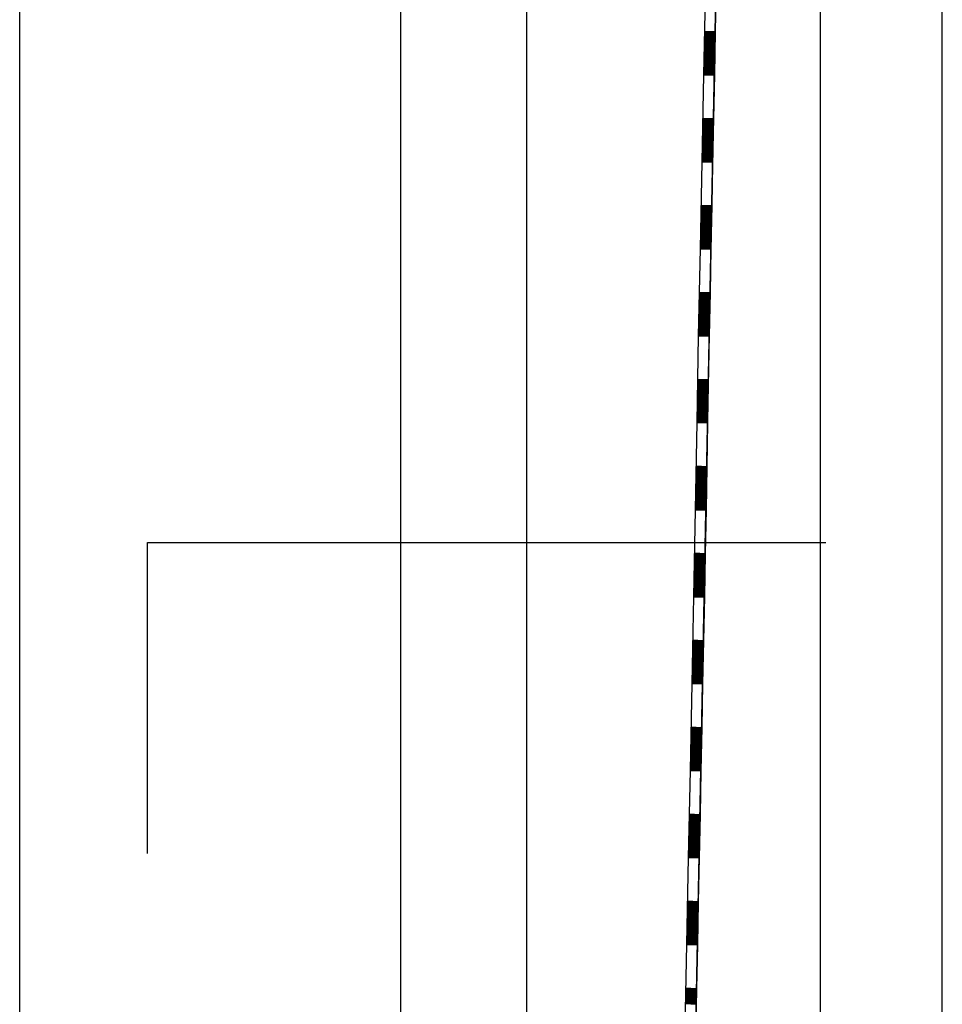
# Model space of a CAD drawing. Extents: x -0.6 to 1.54, y -0.37 to 1.17.
# Tile 17 of 79: x 0.0803 to 0.1016, y 0.5141 to 0.5367. Entities that reach past the tile are written whole.
import ezdxf

# ---------------------------------------------------------------- set-up
doc = ezdxf.new("R2010")
doc.units = 0
doc.linetypes.add('KCONTINUOUS', pattern=[0])
doc.layers.add('W01_---', color=7, linetype='CONTINUOUS')

msp = doc.modelspace()

# ---------------------------------------------------------------- linework, layer by layer
at = {"layer": 'W01_---', "color": 7, "linetype": 'KCONTINUOUS'}
for p, q in [((0.08035, 0.32403), (0.08035, 0.54683)), ((0.10156, 0.32403), (0.10156, 0.54683)), ((0.09436, 0.43543), (0.0965, 0.54443)), ((0.09876, 0.32643), (0.09876, 0.54443)), ((0.08911, 0.32733), (0.08911, 0.54353)), ((0.092, 0.54353), (0.092, 0.40761)), ((0.09436, 0.43543), (0.09646, 0.54247)), ((0.09622, 0.5364), (0.09634, 0.5364)), ((0.09618, 0.5344), (0.0963, 0.5344)), ((0.09614, 0.5324), (0.09626, 0.5324)), ((0.0961, 0.5304), (0.09622, 0.5304)), ((0.09606, 0.5284), (0.09618, 0.5284)), ((0.09602, 0.5264), (0.09615, 0.5264)), ((0.08329, 0.51752), (0.08329, 0.52467)), ((0.08329, 0.52467), (0.09888, 0.52467)), ((0.08329, 0.51752), (0.08329, 0.52467)), ((0.08329, 0.52467), (0.09888, 0.52467)), ((0.09598, 0.5244), (0.09611, 0.5244)), ((0.09594, 0.5224), (0.09607, 0.5224)), ((0.0959, 0.5204), (0.09603, 0.5204)), ((0.09586, 0.5184), (0.09599, 0.5184)), ((0.09582, 0.5164), (0.09595, 0.5164)), ((0.09578, 0.5144), (0.09591, 0.5144))]:
    msp.add_line(p, q, dxfattribs=at)
at = {"layer": 'W01_---', "color": 31, "linetype": 'KCONTINUOUS'}
for p, q in [((0.09611, 0.53742), (0.09607, 0.53542)), ((0.09636, 0.53742), (0.09634, 0.53642)), ((0.09609, 0.53642), (0.09634, 0.53642)), ((0.09609, 0.5364), (0.09634, 0.5364)), ((0.09609, 0.53638), (0.09634, 0.53638)), ((0.09609, 0.53636), (0.09634, 0.53636)), ((0.09609, 0.53634), (0.09634, 0.53634)), ((0.09609, 0.53632), (0.09634, 0.53632)), ((0.09609, 0.5363), (0.09634, 0.5363)), ((0.09609, 0.53628), (0.09634, 0.53628)), ((0.09609, 0.53626), (0.09634, 0.53626)), ((0.09609, 0.53624), (0.09634, 0.53624)), ((0.09634, 0.53642), (0.09632, 0.53542)), ((0.09608, 0.53608), (0.09634, 0.53608)), ((0.09608, 0.53606), (0.09634, 0.53606)), ((0.09608, 0.53604), (0.09633, 0.53604)), ((0.09608, 0.53602), (0.09633, 0.53602)), ((0.09608, 0.536), (0.09633, 0.536)), ((0.09609, 0.53622), (0.09634, 0.53622)), ((0.09609, 0.5362), (0.09634, 0.5362)), ((0.09609, 0.53618), (0.09634, 0.53618)), ((0.09609, 0.53616), (0.09634, 0.53616)), ((0.09609, 0.53614), (0.09634, 0.53614)), ((0.09609, 0.53612), (0.09634, 0.53612)), ((0.09609, 0.5361), (0.09634, 0.5361)), ((0.09608, 0.53598), (0.09633, 0.53598)), ((0.09608, 0.53596), (0.09633, 0.53596)), ((0.09608, 0.53594), (0.09633, 0.53594)), ((0.09608, 0.53592), (0.09633, 0.53592)), ((0.09608, 0.5359), (0.09633, 0.5359)), ((0.09608, 0.53588), (0.09633, 0.53588)), ((0.09608, 0.53586), (0.09633, 0.53586)), ((0.09608, 0.53584), (0.09633, 0.53584)), ((0.09608, 0.53582), (0.09633, 0.53582)), ((0.09608, 0.5358), (0.09633, 0.5358)), ((0.09608, 0.53578), (0.09633, 0.53578)), ((0.09608, 0.53576), (0.09633, 0.53576)), ((0.09608, 0.53574), (0.09633, 0.53574)), ((0.09608, 0.53572), (0.09633, 0.53572)), ((0.09608, 0.5357), (0.09633, 0.5357)), ((0.09608, 0.53568), (0.09633, 0.53568)), ((0.09608, 0.53566), (0.09633, 0.53566)), ((0.09608, 0.53564), (0.09633, 0.53564)), ((0.09608, 0.53562), (0.09633, 0.53562)), ((0.09608, 0.5356), (0.09633, 0.5356)), ((0.09608, 0.53558), (0.09632, 0.53558)), ((0.09608, 0.53556), (0.09632, 0.53556)), ((0.0961, 0.53564), (0.09633, 0.53564)), ((0.09612, 0.53564), (0.09633, 0.53564)), ((0.09614, 0.53564), (0.09633, 0.53564)), ((0.09616, 0.53564), (0.09633, 0.53564)), ((0.09618, 0.53564), (0.09633, 0.53564)), ((0.0962, 0.53564), (0.09633, 0.53564)), ((0.09622, 0.53564), (0.09633, 0.53564)), ((0.09624, 0.53564), (0.09633, 0.53564)), ((0.09626, 0.53564), (0.09633, 0.53564)), ((0.09628, 0.53564), (0.09633, 0.53564)), ((0.09607, 0.53542), (0.09603, 0.53342)), ((0.09607, 0.53552), (0.09632, 0.53552)), ((0.09607, 0.5355), (0.09632, 0.5355)), ((0.09607, 0.53548), (0.09632, 0.53548)), ((0.09607, 0.53546), (0.09632, 0.53546)), ((0.09607, 0.53544), (0.09632, 0.53544)), ((0.09607, 0.53542), (0.09632, 0.53542)), ((0.09608, 0.53554), (0.09632, 0.53554)), ((0.09632, 0.53542), (0.0963, 0.53442)), ((0.09605, 0.53442), (0.0963, 0.53442)), ((0.0963, 0.53442), (0.09628, 0.53342)), ((0.09605, 0.5344), (0.0963, 0.5344)), ((0.09605, 0.53438), (0.0963, 0.53438)), ((0.09605, 0.53436), (0.0963, 0.53436)), ((0.09605, 0.53434), (0.0963, 0.53434)), ((0.09605, 0.53432), (0.0963, 0.53432)), ((0.09605, 0.5343), (0.0963, 0.5343)), ((0.09605, 0.53428), (0.0963, 0.53428)), ((0.09605, 0.53426), (0.0963, 0.53426)), ((0.09605, 0.53424), (0.0963, 0.53424)), ((0.09605, 0.53422), (0.0963, 0.53422)), ((0.09605, 0.5342), (0.0963, 0.5342)), ((0.09604, 0.53404), (0.0963, 0.53404)), ((0.09604, 0.53402), (0.0963, 0.53402)), ((0.09604, 0.534), (0.09629, 0.534)), ((0.09604, 0.53398), (0.09629, 0.53398)), ((0.09604, 0.53396), (0.09629, 0.53396)), ((0.09605, 0.53418), (0.0963, 0.53418)), ((0.09605, 0.53416), (0.0963, 0.53416)), ((0.09605, 0.53414), (0.0963, 0.53414)), ((0.09605, 0.53412), (0.0963, 0.53412)), ((0.09605, 0.5341), (0.0963, 0.5341)), ((0.09605, 0.53408), (0.0963, 0.53408)), ((0.09605, 0.53406), (0.0963, 0.53406)), ((0.09604, 0.53394), (0.09629, 0.53394)), ((0.09604, 0.53392), (0.09629, 0.53392)), ((0.09604, 0.5339), (0.09629, 0.5339)), ((0.09604, 0.53388), (0.09629, 0.53388)), ((0.09604, 0.53386), (0.09629, 0.53386)), ((0.09604, 0.53384), (0.09629, 0.53384)), ((0.09604, 0.53382), (0.09629, 0.53382)), ((0.09604, 0.5338), (0.09629, 0.5338)), ((0.09604, 0.53378), (0.09629, 0.53378)), ((0.09604, 0.53376), (0.09629, 0.53376)), ((0.09604, 0.53374), (0.09629, 0.53374)), ((0.09604, 0.53372), (0.09629, 0.53372)), ((0.09604, 0.5337), (0.09629, 0.5337)), ((0.09604, 0.53368), (0.09629, 0.53368)), ((0.09604, 0.53366), (0.09629, 0.53366)), ((0.09604, 0.53364), (0.09629, 0.53364)), ((0.09604, 0.53362), (0.09629, 0.53362)), ((0.09604, 0.5336), (0.09629, 0.5336)), ((0.09604, 0.53358), (0.09629, 0.53358)), ((0.09604, 0.53356), (0.09629, 0.53356)), ((0.09604, 0.53354), (0.09628, 0.53354)), ((0.09604, 0.53352), (0.09628, 0.53352)), ((0.09606, 0.53364), (0.09629, 0.53364)), ((0.09608, 0.53364), (0.09629, 0.53364)), ((0.0961, 0.53364), (0.09629, 0.53364)), ((0.09612, 0.53364), (0.09629, 0.53364)), ((0.09614, 0.53364), (0.09629, 0.53364)), ((0.09616, 0.53364), (0.09629, 0.53364)), ((0.09618, 0.53364), (0.09629, 0.53364)), ((0.0962, 0.53364), (0.09629, 0.53364)), ((0.09622, 0.53364), (0.09629, 0.53364)), ((0.09624, 0.53364), (0.09629, 0.53364)), ((0.09603, 0.53342), (0.09599, 0.53142)), ((0.09603, 0.53348), (0.09628, 0.53348)), ((0.09603, 0.53346), (0.09628, 0.53346)), ((0.09603, 0.53344), (0.09628, 0.53344)), ((0.09603, 0.53342), (0.09628, 0.53342)), ((0.09604, 0.5335), (0.09628, 0.5335)), ((0.09628, 0.53342), (0.09626, 0.53242)), ((0.09601, 0.53242), (0.09626, 0.53242)), ((0.09601, 0.5324), (0.09626, 0.5324)), ((0.09601, 0.53238), (0.09626, 0.53238)), ((0.09626, 0.53242), (0.09624, 0.53142)), ((0.09601, 0.53236), (0.09626, 0.53236)), ((0.09601, 0.53234), (0.09626, 0.53234)), ((0.09601, 0.53232), (0.09626, 0.53232)), ((0.09601, 0.5323), (0.09626, 0.5323)), ((0.09601, 0.53228), (0.09626, 0.53228)), ((0.09601, 0.53226), (0.09626, 0.53226)), ((0.09601, 0.53224), (0.09626, 0.53224)), ((0.09601, 0.53222), (0.09626, 0.53222)), ((0.09601, 0.5322), (0.09626, 0.5322)), ((0.09601, 0.53218), (0.09626, 0.53218)), ((0.09601, 0.53216), (0.09626, 0.53216)), ((0.096, 0.53196), (0.09625, 0.53196)), ((0.096, 0.53194), (0.09625, 0.53194)), ((0.09601, 0.53214), (0.09626, 0.53214)), ((0.09601, 0.53212), (0.09626, 0.53212)), ((0.09601, 0.5321), (0.09626, 0.5321)), ((0.09601, 0.53208), (0.09626, 0.53208)), ((0.09601, 0.53206), (0.09626, 0.53206)), ((0.09601, 0.53204), (0.09626, 0.53204)), ((0.09601, 0.53202), (0.09625, 0.53202)), ((0.09601, 0.532), (0.09625, 0.532)), ((0.09601, 0.53198), (0.09625, 0.53198)), ((0.096, 0.53192), (0.09625, 0.53192)), ((0.096, 0.5319), (0.09625, 0.5319)), ((0.096, 0.53188), (0.09625, 0.53188)), ((0.096, 0.53186), (0.09625, 0.53186)), ((0.096, 0.53184), (0.09625, 0.53184)), ((0.096, 0.53182), (0.09625, 0.53182)), ((0.096, 0.5318), (0.09625, 0.5318)), ((0.096, 0.53178), (0.09625, 0.53178)), ((0.096, 0.53176), (0.09625, 0.53176)), ((0.096, 0.53174), (0.09625, 0.53174)), ((0.096, 0.53172), (0.09625, 0.53172)), ((0.096, 0.5317), (0.09625, 0.5317)), ((0.09599, 0.5315), (0.09625, 0.5315)), ((0.09599, 0.53148), (0.09625, 0.53148)), ((0.096, 0.53168), (0.09625, 0.53168)), ((0.096, 0.53166), (0.09625, 0.53166)), ((0.096, 0.53164), (0.09625, 0.53164)), ((0.096, 0.53162), (0.09625, 0.53162)), ((0.096, 0.5316), (0.09625, 0.5316)), ((0.096, 0.53158), (0.09625, 0.53158)), ((0.096, 0.53156), (0.09625, 0.53156)), ((0.096, 0.53154), (0.09625, 0.53154)), ((0.096, 0.53152), (0.09625, 0.53152)), ((0.09602, 0.53164), (0.09625, 0.53164)), ((0.09604, 0.53164), (0.09625, 0.53164)), ((0.09606, 0.53164), (0.09625, 0.53164)), ((0.09608, 0.53164), (0.09625, 0.53164)), ((0.0961, 0.53164), (0.09625, 0.53164)), ((0.09612, 0.53164), (0.09625, 0.53164)), ((0.09614, 0.53164), (0.09625, 0.53164)), ((0.09616, 0.53164), (0.09625, 0.53164)), ((0.09618, 0.53164), (0.09625, 0.53164)), ((0.0962, 0.53164), (0.09625, 0.53164)), ((0.09599, 0.53142), (0.09595, 0.52942)), ((0.09599, 0.53146), (0.09624, 0.53146)), ((0.09599, 0.53144), (0.09624, 0.53144)), ((0.09599, 0.53142), (0.09624, 0.53142)), ((0.09624, 0.53142), (0.09622, 0.53042)), ((0.09597, 0.53042), (0.09622, 0.53042)), ((0.09597, 0.5304), (0.09622, 0.5304)), ((0.09597, 0.53038), (0.09622, 0.53038)), ((0.09597, 0.53036), (0.09622, 0.53036)), ((0.09597, 0.53034), (0.09622, 0.53034)), ((0.09622, 0.53042), (0.0962, 0.52942)), ((0.09597, 0.53032), (0.09622, 0.53032)), ((0.09597, 0.5303), (0.09622, 0.5303)), ((0.09597, 0.53028), (0.09622, 0.53028)), ((0.09597, 0.53026), (0.09622, 0.53026)), ((0.09597, 0.53024), (0.09622, 0.53024)), ((0.09597, 0.53022), (0.09622, 0.53022)), ((0.09597, 0.5302), (0.09622, 0.5302)), ((0.09597, 0.53018), (0.09622, 0.53018)), ((0.09597, 0.53016), (0.09622, 0.53016)), ((0.09597, 0.53014), (0.09622, 0.53014)), ((0.09597, 0.53012), (0.09622, 0.53012)), ((0.09596, 0.52992), (0.09621, 0.52992)), ((0.09596, 0.5299), (0.09621, 0.5299)), ((0.09597, 0.5301), (0.09622, 0.5301)), ((0.09597, 0.53008), (0.09622, 0.53008)), ((0.09597, 0.53006), (0.09622, 0.53006)), ((0.09597, 0.53004), (0.09622, 0.53004)), ((0.09597, 0.53002), (0.09622, 0.53002)), ((0.09597, 0.53), (0.09622, 0.53)), ((0.09597, 0.52998), (0.09622, 0.52998)), ((0.09597, 0.52996), (0.09622, 0.52996)), ((0.09597, 0.52994), (0.09622, 0.52994)), ((0.09596, 0.52988), (0.09621, 0.52988)), ((0.09596, 0.52986), (0.09621, 0.52986)), ((0.09596, 0.52984), (0.09621, 0.52984)), ((0.09596, 0.52982), (0.09621, 0.52982)), ((0.09596, 0.5298), (0.09621, 0.5298)), ((0.09596, 0.52978), (0.09621, 0.52978)), ((0.09596, 0.52976), (0.09621, 0.52976)), ((0.09596, 0.52974), (0.09621, 0.52974)), ((0.09596, 0.52972), (0.09621, 0.52972)), ((0.09596, 0.5297), (0.09621, 0.5297)), ((0.09596, 0.52968), (0.09621, 0.52968)), ((0.09596, 0.52966), (0.09621, 0.52966)), ((0.09595, 0.52948), (0.09621, 0.52948)), ((0.09595, 0.52946), (0.0962, 0.52946)), ((0.09595, 0.52944), (0.0962, 0.52944)), ((0.09596, 0.52964), (0.09621, 0.52964)), ((0.09596, 0.52962), (0.09621, 0.52962)), ((0.09596, 0.5296), (0.09621, 0.5296)), ((0.09596, 0.52958), (0.09621, 0.52958)), ((0.09596, 0.52956), (0.09621, 0.52956)), ((0.09596, 0.52954), (0.09621, 0.52954)), ((0.09596, 0.52952), (0.09621, 0.52952)), ((0.09596, 0.5295), (0.09621, 0.5295)), ((0.09598, 0.52964), (0.09621, 0.52964)), ((0.096, 0.52964), (0.09621, 0.52964)), ((0.09602, 0.52964), (0.09621, 0.52964)), ((0.09604, 0.52964), (0.09621, 0.52964)), ((0.09606, 0.52964), (0.09621, 0.52964)), ((0.09608, 0.52964), (0.09621, 0.52964)), ((0.0961, 0.52964), (0.09621, 0.52964)), ((0.09612, 0.52964), (0.09621, 0.52964)), ((0.09614, 0.52964), (0.09621, 0.52964)), ((0.09616, 0.52964), (0.09621, 0.52964)), ((0.09595, 0.52942), (0.09592, 0.52743)), ((0.09595, 0.52942), (0.0962, 0.52942)), ((0.0962, 0.52942), (0.09618, 0.52842)), ((0.09593, 0.5284), (0.09618, 0.5284)), ((0.09593, 0.52838), (0.09618, 0.52838)), ((0.09593, 0.52836), (0.09618, 0.52836)), ((0.09593, 0.52834), (0.09618, 0.52834)), ((0.09593, 0.52832), (0.09618, 0.52832)), ((0.09594, 0.52842), (0.09618, 0.52842)), ((0.09618, 0.52842), (0.09616, 0.52742)), ((0.09593, 0.5283), (0.09618, 0.5283)), ((0.09593, 0.52828), (0.09618, 0.52828)), ((0.09593, 0.52826), (0.09618, 0.52826)), ((0.09593, 0.52824), (0.09618, 0.52824)), ((0.09593, 0.52822), (0.09618, 0.52822)), ((0.09593, 0.5282), (0.09618, 0.5282)), ((0.09593, 0.52818), (0.09618, 0.52818)), ((0.09593, 0.52816), (0.09618, 0.52816)), ((0.09593, 0.52814), (0.09618, 0.52814)), ((0.09593, 0.52812), (0.09618, 0.52812)), ((0.09593, 0.5281), (0.09618, 0.5281)), ((0.09593, 0.52808), (0.09618, 0.52808)), ((0.09592, 0.52794), (0.09618, 0.52794)), ((0.09592, 0.52792), (0.09618, 0.52792)), ((0.09592, 0.5279), (0.09617, 0.5279)), ((0.09592, 0.52788), (0.09617, 0.52788)), ((0.09592, 0.52786), (0.09617, 0.52786)), ((0.09593, 0.52806), (0.09618, 0.52806)), ((0.09593, 0.52804), (0.09618, 0.52804)), ((0.09593, 0.52802), (0.09618, 0.52802)), ((0.09593, 0.528), (0.09618, 0.528)), ((0.09593, 0.52798), (0.09618, 0.52798)), ((0.09593, 0.52796), (0.09618, 0.52796)), ((0.09592, 0.52784), (0.09617, 0.52784)), ((0.09592, 0.52782), (0.09617, 0.52782)), ((0.09592, 0.5278), (0.09617, 0.5278)), ((0.09592, 0.52778), (0.09617, 0.52778)), ((0.09592, 0.52776), (0.09617, 0.52776)), ((0.09592, 0.52774), (0.09617, 0.52774)), ((0.09592, 0.52772), (0.09617, 0.52772)), ((0.09592, 0.5277), (0.09617, 0.5277)), ((0.09592, 0.52768), (0.09617, 0.52768)), ((0.09592, 0.52766), (0.09617, 0.52766)), ((0.09592, 0.52764), (0.09617, 0.52764)), ((0.09592, 0.52763), (0.09617, 0.52762)), ((0.09594, 0.52764), (0.09617, 0.52764)), ((0.09596, 0.52764), (0.09617, 0.52764)), ((0.09598, 0.52764), (0.09617, 0.52764)), ((0.096, 0.52764), (0.09617, 0.52764)), ((0.09602, 0.52764), (0.09617, 0.52764)), ((0.09604, 0.52764), (0.09617, 0.52764)), ((0.09606, 0.52764), (0.09617, 0.52764)), ((0.09608, 0.52764), (0.09617, 0.52764)), ((0.0961, 0.52764), (0.09617, 0.52764)), ((0.09612, 0.52764), (0.09617, 0.52764)), ((0.09592, 0.52743), (0.09588, 0.52542)), ((0.09592, 0.52761), (0.09617, 0.5276)), ((0.09592, 0.52758), (0.09617, 0.52758)), ((0.09592, 0.52757), (0.09617, 0.52756)), ((0.09592, 0.52755), (0.09617, 0.52754)), ((0.09592, 0.52752), (0.09617, 0.52752)), ((0.09592, 0.5275), (0.09617, 0.5275)), ((0.09592, 0.52749), (0.09617, 0.52748)), ((0.09592, 0.52746), (0.09617, 0.52746)), ((0.09592, 0.52744), (0.09616, 0.52744)), ((0.09592, 0.52743), (0.09616, 0.52742)), ((0.09616, 0.52742), (0.09615, 0.52642)), ((0.09589, 0.52637), (0.09614, 0.52636)), ((0.09589, 0.52634), (0.09614, 0.52634)), ((0.09589, 0.52632), (0.09614, 0.52632)), ((0.09589, 0.52631), (0.09614, 0.5263)), ((0.09589, 0.52629), (0.09614, 0.52628)), ((0.0959, 0.52643), (0.09615, 0.52642)), ((0.0959, 0.5264), (0.09615, 0.5264)), ((0.0959, 0.52639), (0.09615, 0.52638)), ((0.09615, 0.52642), (0.09613, 0.52542)), ((0.09589, 0.52626), (0.09614, 0.52626)), ((0.09589, 0.52625), (0.09614, 0.52624)), ((0.09589, 0.52623), (0.09614, 0.52622)), ((0.09589, 0.5262), (0.09614, 0.5262)), ((0.09589, 0.52618), (0.09614, 0.52618)), ((0.09589, 0.52617), (0.09614, 0.52616)), ((0.09589, 0.52614), (0.09614, 0.52614)), ((0.09589, 0.52612), (0.09614, 0.52612)), ((0.09589, 0.52611), (0.09614, 0.5261)), ((0.09589, 0.52609), (0.09614, 0.52608)), ((0.09589, 0.52606), (0.09614, 0.52606)), ((0.09589, 0.52604), (0.09614, 0.52604)), ((0.09588, 0.52586), (0.09613, 0.52586)), ((0.09588, 0.52584), (0.09613, 0.52584)), ((0.09588, 0.52583), (0.09613, 0.52582)), ((0.09589, 0.52603), (0.09614, 0.52602)), ((0.09589, 0.526), (0.09614, 0.526)), ((0.09589, 0.52598), (0.09614, 0.52598)), ((0.09589, 0.52597), (0.09614, 0.52596)), ((0.09589, 0.52595), (0.09614, 0.52594)), ((0.09589, 0.52592), (0.09614, 0.52592)), ((0.09589, 0.5259), (0.09613, 0.5259)), ((0.09589, 0.52589), (0.09613, 0.52588)), ((0.09588, 0.52581), (0.09613, 0.5258)), ((0.09588, 0.52578), (0.09613, 0.52578)), ((0.09588, 0.52576), (0.09613, 0.52576)), ((0.09588, 0.52575), (0.09613, 0.52574)), ((0.09588, 0.52572), (0.09613, 0.52572)), ((0.09588, 0.5257), (0.09613, 0.5257)), ((0.09588, 0.52569), (0.09613, 0.52568)), ((0.09588, 0.52567), (0.09613, 0.52566)), ((0.09588, 0.52564), (0.09613, 0.52564)), ((0.09588, 0.52563), (0.09613, 0.52562)), ((0.09588, 0.52561), (0.09613, 0.5256)), ((0.0959, 0.52564), (0.09613, 0.52564)), ((0.09592, 0.52564), (0.09613, 0.52564)), ((0.09594, 0.52564), (0.09613, 0.52564)), ((0.09596, 0.52564), (0.09613, 0.52564)), ((0.09598, 0.52564), (0.09613, 0.52564)), ((0.096, 0.52564), (0.09613, 0.52564)), ((0.09602, 0.52564), (0.09613, 0.52564)), ((0.09604, 0.52564), (0.09613, 0.52564)), ((0.09606, 0.52564), (0.09613, 0.52564)), ((0.09608, 0.52564), (0.09613, 0.52564)), ((0.09588, 0.52542), (0.09584, 0.52342)), ((0.09588, 0.52558), (0.09613, 0.52558)), ((0.09588, 0.52556), (0.09613, 0.52556)), ((0.09588, 0.52555), (0.09613, 0.52554)), ((0.09588, 0.52553), (0.09613, 0.52552)), ((0.09588, 0.5255), (0.09613, 0.5255)), ((0.09588, 0.52549), (0.09613, 0.52548)), ((0.09588, 0.52547), (0.09613, 0.52546)), ((0.09588, 0.52544), (0.09613, 0.52544)), ((0.09588, 0.52542), (0.09613, 0.52542)), ((0.09613, 0.52542), (0.09611, 0.52442)), ((0.09585, 0.52438), (0.09611, 0.52438)), ((0.09585, 0.52437), (0.09611, 0.52436)), ((0.09585, 0.52435), (0.09611, 0.52434)), ((0.09585, 0.52432), (0.0961, 0.52432)), ((0.09585, 0.52431), (0.0961, 0.5243)), ((0.09585, 0.52429), (0.0961, 0.52428)), ((0.09585, 0.52426), (0.0961, 0.52426)), ((0.09585, 0.52424), (0.0961, 0.52424)), ((0.09585, 0.52423), (0.0961, 0.52422)), ((0.09586, 0.52443), (0.09611, 0.52442)), ((0.09586, 0.5244), (0.09611, 0.5244)), ((0.09611, 0.52442), (0.09609, 0.52342)), ((0.09585, 0.52421), (0.0961, 0.5242)), ((0.09585, 0.52418), (0.0961, 0.52418)), ((0.09585, 0.52417), (0.0961, 0.52416)), ((0.09585, 0.52415), (0.0961, 0.52414)), ((0.09585, 0.52412), (0.0961, 0.52412)), ((0.09585, 0.5241), (0.0961, 0.5241)), ((0.09585, 0.52409), (0.0961, 0.52408)), ((0.09585, 0.52407), (0.0961, 0.52406)), ((0.09585, 0.52404), (0.0961, 0.52404)), ((0.09585, 0.52403), (0.0961, 0.52402)), ((0.09585, 0.52401), (0.0961, 0.524)), ((0.09584, 0.52382), (0.09609, 0.52382)), ((0.09584, 0.52381), (0.09609, 0.5238)), ((0.09584, 0.52379), (0.09609, 0.52378)), ((0.09585, 0.52398), (0.0961, 0.52398)), ((0.09585, 0.52396), (0.0961, 0.52396)), ((0.09585, 0.52395), (0.0961, 0.52394)), ((0.09585, 0.52393), (0.0961, 0.52392)), ((0.09585, 0.5239), (0.0961, 0.5239)), ((0.09585, 0.52389), (0.09609, 0.52388)), ((0.09585, 0.52387), (0.09609, 0.52386)), ((0.09585, 0.52384), (0.09609, 0.52384)), ((0.09584, 0.52376), (0.09609, 0.52376)), ((0.09584, 0.52375), (0.09609, 0.52374)), ((0.09584, 0.52373), (0.09609, 0.52372)), ((0.09584, 0.5237), (0.09609, 0.5237)), ((0.09584, 0.52368), (0.09609, 0.52368)), ((0.09584, 0.52367), (0.09609, 0.52366)), ((0.09584, 0.52364), (0.09609, 0.52364)), ((0.09584, 0.52362), (0.09609, 0.52362)), ((0.09584, 0.52361), (0.09609, 0.5236)), ((0.09584, 0.52359), (0.09609, 0.52358)), ((0.09584, 0.52356), (0.09609, 0.52356)), ((0.09586, 0.52364), (0.09609, 0.52364)), ((0.09588, 0.52364), (0.09609, 0.52364)), ((0.0959, 0.52364), (0.09609, 0.52364)), ((0.09592, 0.52364), (0.09609, 0.52364)), ((0.09594, 0.52364), (0.09609, 0.52364)), ((0.09596, 0.52364), (0.09609, 0.52364)), ((0.09598, 0.52364), (0.09609, 0.52364)), ((0.096, 0.52364), (0.09609, 0.52364)), ((0.09602, 0.52364), (0.09609, 0.52364)), ((0.09604, 0.52364), (0.09609, 0.52364)), ((0.09584, 0.52342), (0.0958, 0.52143)), ((0.09584, 0.52354), (0.09609, 0.52354)), ((0.09584, 0.52353), (0.09609, 0.52352)), ((0.09584, 0.5235), (0.09609, 0.5235)), ((0.09584, 0.52348), (0.09609, 0.52348)), ((0.09584, 0.52347), (0.09609, 0.52346)), ((0.09584, 0.52345), (0.09609, 0.52344)), ((0.09584, 0.52342), (0.09609, 0.52342)), ((0.09609, 0.52342), (0.09607, 0.52242)), ((0.09582, 0.52243), (0.09607, 0.52242)), ((0.09607, 0.52242), (0.09605, 0.52142)), ((0.09581, 0.5223), (0.09606, 0.5223)), ((0.09581, 0.52229), (0.09606, 0.52228)), ((0.09581, 0.52227), (0.09606, 0.52226)), ((0.09581, 0.52224), (0.09606, 0.52224)), ((0.09581, 0.52222), (0.09606, 0.52222)), ((0.09581, 0.52221), (0.09606, 0.5222)), ((0.09582, 0.52241), (0.09607, 0.5224)), ((0.09582, 0.52238), (0.09607, 0.52238)), ((0.09582, 0.52236), (0.09607, 0.52236)), ((0.09582, 0.52235), (0.09606, 0.52234)), ((0.09582, 0.52232), (0.09606, 0.52232)), ((0.09581, 0.52218), (0.09606, 0.52218)), ((0.09581, 0.52216), (0.09606, 0.52216)), ((0.09581, 0.52215), (0.09606, 0.52214)), ((0.09581, 0.52213), (0.09606, 0.52212)), ((0.09581, 0.5221), (0.09606, 0.5221)), ((0.09581, 0.52208), (0.09606, 0.52208)), ((0.09581, 0.52207), (0.09606, 0.52206)), ((0.09581, 0.52204), (0.09606, 0.52204)), ((0.09581, 0.52202), (0.09606, 0.52202)), ((0.09581, 0.52201), (0.09606, 0.522)), ((0.09581, 0.52199), (0.09606, 0.52198)), ((0.0958, 0.52185), (0.09606, 0.52184)), ((0.0958, 0.52182), (0.09606, 0.52182)), ((0.0958, 0.52181), (0.09606, 0.5218)), ((0.0958, 0.52179), (0.09605, 0.52178)), ((0.0958, 0.52176), (0.09605, 0.52176)), ((0.0958, 0.52174), (0.09605, 0.52174)), ((0.09581, 0.52196), (0.09606, 0.52196)), ((0.09581, 0.52194), (0.09606, 0.52194)), ((0.09581, 0.52193), (0.09606, 0.52192)), ((0.09581, 0.5219), (0.09606, 0.5219)), ((0.09581, 0.52188), (0.09606, 0.52188)), ((0.09581, 0.52187), (0.09606, 0.52186)), ((0.0958, 0.52173), (0.09605, 0.52172)), ((0.0958, 0.52171), (0.09605, 0.5217)), ((0.0958, 0.52168), (0.09605, 0.52168)), ((0.0958, 0.52167), (0.09605, 0.52166)), ((0.0958, 0.52165), (0.09605, 0.52164)), ((0.0958, 0.52162), (0.09605, 0.52162)), ((0.0958, 0.5216), (0.09605, 0.5216)), ((0.0958, 0.52159), (0.09605, 0.52158)), ((0.0958, 0.52157), (0.09605, 0.52156)), ((0.0958, 0.52154), (0.09605, 0.52154)), ((0.0958, 0.52153), (0.09605, 0.52152)), ((0.09582, 0.52165), (0.09605, 0.52164)), ((0.09584, 0.52165), (0.09605, 0.52164)), ((0.09586, 0.52164), (0.09605, 0.52164)), ((0.09588, 0.52164), (0.09605, 0.52164)), ((0.0959, 0.52164), (0.09605, 0.52164)), ((0.09592, 0.52164), (0.09605, 0.52164)), ((0.09594, 0.52164), (0.09605, 0.52164)), ((0.09596, 0.52164), (0.09605, 0.52164)), ((0.09598, 0.52164), (0.09605, 0.52164)), ((0.096, 0.52164), (0.09605, 0.52164)), ((0.0958, 0.52143), (0.09576, 0.51943)), ((0.0958, 0.52151), (0.09605, 0.5215)), ((0.0958, 0.52148), (0.09605, 0.52148)), ((0.0958, 0.52146), (0.09605, 0.52146)), ((0.0958, 0.52145), (0.09605, 0.52144)), ((0.0958, 0.52143), (0.09605, 0.52142)), ((0.09605, 0.52142), (0.09603, 0.52042)), ((0.09578, 0.52043), (0.09603, 0.52042)), ((0.09578, 0.52041), (0.09603, 0.5204)), ((0.09578, 0.52039), (0.09603, 0.52038)), ((0.09603, 0.52042), (0.09601, 0.51942)), ((0.09577, 0.52027), (0.09602, 0.52026)), ((0.09577, 0.52025), (0.09602, 0.52024)), ((0.09577, 0.52023), (0.09602, 0.52022)), ((0.09577, 0.52021), (0.09602, 0.5202)), ((0.09577, 0.52019), (0.09602, 0.52018)), ((0.09577, 0.52017), (0.09602, 0.52016)), ((0.09578, 0.52037), (0.09603, 0.52036)), ((0.09578, 0.52035), (0.09603, 0.52034)), ((0.09578, 0.52033), (0.09602, 0.52032)), ((0.09578, 0.52031), (0.09602, 0.5203)), ((0.09578, 0.52029), (0.09602, 0.52028)), ((0.09577, 0.52015), (0.09602, 0.52014)), ((0.09577, 0.52013), (0.09602, 0.52012)), ((0.09577, 0.52011), (0.09602, 0.5201)), ((0.09577, 0.52009), (0.09602, 0.52008)), ((0.09577, 0.52007), (0.09602, 0.52006)), ((0.09577, 0.52005), (0.09602, 0.52004)), ((0.09577, 0.52003), (0.09602, 0.52002)), ((0.09577, 0.52001), (0.09602, 0.52)), ((0.09577, 0.51999), (0.09602, 0.51998)), ((0.09577, 0.51997), (0.09602, 0.51996)), ((0.09577, 0.51995), (0.09602, 0.51994)), ((0.09577, 0.51993), (0.09602, 0.51992)), ((0.09576, 0.51981), (0.09601, 0.5198)), ((0.09576, 0.51979), (0.09601, 0.51978)), ((0.09576, 0.51977), (0.09601, 0.51976)), ((0.09576, 0.51975), (0.09601, 0.51974)), ((0.09576, 0.51973), (0.09601, 0.51972)), ((0.09576, 0.51971), (0.09601, 0.5197)), ((0.09577, 0.51991), (0.09602, 0.5199)), ((0.09577, 0.51989), (0.09602, 0.51988)), ((0.09577, 0.51987), (0.09602, 0.51986)), ((0.09577, 0.51985), (0.09602, 0.51984)), ((0.09577, 0.51983), (0.09602, 0.51982)), ((0.09576, 0.51969), (0.09601, 0.51968)), ((0.09576, 0.51967), (0.09601, 0.51966)), ((0.09576, 0.51965), (0.09601, 0.51964)), ((0.09576, 0.51963), (0.09601, 0.51962)), ((0.09576, 0.51961), (0.09601, 0.5196)), ((0.09576, 0.51959), (0.09601, 0.51958)), ((0.09576, 0.51957), (0.09601, 0.51956)), ((0.09576, 0.51955), (0.09601, 0.51954)), ((0.09576, 0.51953), (0.09601, 0.51952)), ((0.09576, 0.51951), (0.09601, 0.5195)), ((0.09576, 0.51949), (0.09601, 0.51948)), ((0.09578, 0.51965), (0.09601, 0.51964)), ((0.0958, 0.51965), (0.09601, 0.51964)), ((0.09582, 0.51964), (0.09601, 0.51964)), ((0.09584, 0.51964), (0.09601, 0.51964)), ((0.09586, 0.51964), (0.09601, 0.51964)), ((0.09588, 0.51964), (0.09601, 0.51964)), ((0.0959, 0.51964), (0.09601, 0.51964)), ((0.09592, 0.51964), (0.09601, 0.51964)), ((0.09594, 0.51964), (0.09601, 0.51964)), ((0.09596, 0.51964), (0.09601, 0.51964)), ((0.09576, 0.51943), (0.09572, 0.51743)), ((0.09576, 0.51947), (0.09601, 0.51946)), ((0.09576, 0.51945), (0.09601, 0.51944)), ((0.09576, 0.51943), (0.09601, 0.51942)), ((0.09601, 0.51942), (0.09599, 0.51842)), ((0.09574, 0.51843), (0.09599, 0.51842)), ((0.09574, 0.51841), (0.09599, 0.5184)), ((0.09574, 0.51839), (0.09599, 0.51838)), ((0.09574, 0.51837), (0.09599, 0.51836)), ((0.09574, 0.51835), (0.09599, 0.51834)), ((0.09599, 0.51842), (0.09597, 0.51742)), ((0.09573, 0.51829), (0.09599, 0.51828)), ((0.09573, 0.51827), (0.09599, 0.51826)), ((0.09573, 0.51825), (0.09599, 0.51824)), ((0.09573, 0.51823), (0.09598, 0.51822)), ((0.09573, 0.51821), (0.09598, 0.5182)), ((0.09573, 0.51819), (0.09598, 0.51818)), ((0.09573, 0.51817), (0.09598, 0.51816)), ((0.09573, 0.51815), (0.09598, 0.51814)), ((0.09573, 0.51813), (0.09598, 0.51812)), ((0.09574, 0.51833), (0.09599, 0.51832)), ((0.09574, 0.51831), (0.09599, 0.5183)), ((0.09573, 0.51811), (0.09598, 0.5181)), ((0.09573, 0.51809), (0.09598, 0.51808)), ((0.09573, 0.51807), (0.09598, 0.51806)), ((0.09573, 0.51805), (0.09598, 0.51804)), ((0.09573, 0.51803), (0.09598, 0.51802)), ((0.09573, 0.51801), (0.09598, 0.518)), ((0.09573, 0.51799), (0.09598, 0.51798)), ((0.09573, 0.51797), (0.09598, 0.51796)), ((0.09573, 0.51795), (0.09598, 0.51794)), ((0.09573, 0.51793), (0.09598, 0.51792)), ((0.09573, 0.51791), (0.09598, 0.5179)), ((0.09573, 0.51789), (0.09598, 0.51788)), ((0.09572, 0.51773), (0.09597, 0.51772)), ((0.09572, 0.51771), (0.09597, 0.5177)), ((0.09572, 0.51769), (0.09597, 0.51768)), ((0.09572, 0.51767), (0.09597, 0.51766)), ((0.09573, 0.51787), (0.09598, 0.51786)), ((0.09573, 0.51785), (0.09598, 0.51784)), ((0.09573, 0.51783), (0.09598, 0.51782)), ((0.09573, 0.51781), (0.09598, 0.5178)), ((0.09573, 0.51779), (0.09598, 0.51778)), ((0.09573, 0.51777), (0.09597, 0.51776)), ((0.09573, 0.51775), (0.09597, 0.51774)), ((0.09572, 0.51765), (0.09597, 0.51764)), ((0.09572, 0.51763), (0.09597, 0.51762)), ((0.09572, 0.51761), (0.09597, 0.5176)), ((0.09572, 0.51759), (0.09597, 0.51758)), ((0.09572, 0.51757), (0.09597, 0.51756)), ((0.09572, 0.51755), (0.09597, 0.51754)), ((0.09572, 0.51753), (0.09597, 0.51752)), ((0.09572, 0.51751), (0.09597, 0.5175)), ((0.09572, 0.51749), (0.09597, 0.51748)), ((0.09572, 0.51747), (0.09597, 0.51746)), ((0.09572, 0.51745), (0.09597, 0.51744)), ((0.09574, 0.51765), (0.09597, 0.51764)), ((0.09576, 0.51764), (0.09597, 0.51764)), ((0.09578, 0.51764), (0.09597, 0.51764)), ((0.0958, 0.51764), (0.09597, 0.51764)), ((0.09582, 0.51764), (0.09597, 0.51764)), ((0.09584, 0.51764), (0.09597, 0.51764)), ((0.09586, 0.51764), (0.09597, 0.51764)), ((0.09588, 0.51764), (0.09597, 0.51764)), ((0.0959, 0.51764), (0.09597, 0.51764)), ((0.09592, 0.51764), (0.09597, 0.51764)), ((0.09572, 0.51743), (0.09568, 0.51543)), ((0.09572, 0.51743), (0.09597, 0.51742)), ((0.09597, 0.51742), (0.09595, 0.51642)), ((0.0957, 0.51643), (0.09595, 0.51642)), ((0.0957, 0.51641), (0.09595, 0.5164)), ((0.0957, 0.51639), (0.09595, 0.51638)), ((0.0957, 0.51637), (0.09595, 0.51636)), ((0.0957, 0.51635), (0.09595, 0.51634)), ((0.0957, 0.51633), (0.09595, 0.51632)), ((0.0957, 0.51631), (0.09595, 0.5163)), ((0.09595, 0.51642), (0.09593, 0.51542)), ((0.09569, 0.51625), (0.09594, 0.51624)), ((0.09569, 0.51623), (0.09594, 0.51622)), ((0.09569, 0.51621), (0.09594, 0.5162)), ((0.09569, 0.51619), (0.09594, 0.51618)), ((0.09569, 0.51617), (0.09594, 0.51616)), ((0.09569, 0.51615), (0.09594, 0.51614)), ((0.09569, 0.51613), (0.09594, 0.51612)), ((0.09569, 0.51611), (0.09594, 0.5161)), ((0.09569, 0.51609), (0.09594, 0.51608)), ((0.0957, 0.51629), (0.09595, 0.51628)), ((0.0957, 0.51627), (0.09595, 0.51626)), ((0.09569, 0.51607), (0.09594, 0.51606)), ((0.09569, 0.51605), (0.09594, 0.51604)), ((0.09569, 0.51603), (0.09594, 0.51602)), ((0.09569, 0.51601), (0.09594, 0.516)), ((0.09569, 0.51599), (0.09594, 0.51598)), ((0.09569, 0.51597), (0.09594, 0.51596)), ((0.09569, 0.51595), (0.09594, 0.51594)), ((0.09569, 0.51593), (0.09594, 0.51592)), ((0.09569, 0.51591), (0.09594, 0.5159)), ((0.09569, 0.51589), (0.09594, 0.51588)), ((0.09569, 0.51587), (0.09594, 0.51586)), ((0.09568, 0.51575), (0.09594, 0.51574)), ((0.09568, 0.51573), (0.09594, 0.51572)), ((0.09568, 0.51571), (0.09594, 0.5157)), ((0.09568, 0.51569), (0.09593, 0.51568)), ((0.09568, 0.51567), (0.09593, 0.51566)), ((0.09568, 0.51565), (0.09593, 0.51564)), ((0.09568, 0.51563), (0.09593, 0.51562)), ((0.09569, 0.51585), (0.09594, 0.51584)), ((0.09569, 0.51583), (0.09594, 0.51582)), ((0.09569, 0.51581), (0.09594, 0.5158)), ((0.09569, 0.51579), (0.09594, 0.51578)), ((0.09569, 0.51577), (0.09594, 0.51576)), ((0.0957, 0.51565), (0.09593, 0.51564)), ((0.09572, 0.51564), (0.09593, 0.51564)), ((0.09574, 0.51564), (0.09593, 0.51564)), ((0.09576, 0.51564), (0.09593, 0.51564)), ((0.09578, 0.51564), (0.09593, 0.51564)), ((0.0958, 0.51564), (0.09593, 0.51564)), ((0.09582, 0.51564), (0.09593, 0.51564)), ((0.09584, 0.51564), (0.09593, 0.51564)), ((0.09586, 0.51564), (0.09593, 0.51564)), ((0.09588, 0.51564), (0.09593, 0.51564)), ((0.09568, 0.51543), (0.09564, 0.51343)), ((0.09568, 0.51561), (0.09593, 0.5156)), ((0.09568, 0.51559), (0.09593, 0.51558)), ((0.09568, 0.51557), (0.09593, 0.51556)), ((0.09568, 0.51555), (0.09593, 0.51554)), ((0.09568, 0.51553), (0.09593, 0.51552)), ((0.09568, 0.51551), (0.09593, 0.5155)), ((0.09568, 0.51549), (0.09593, 0.51548)), ((0.09568, 0.51547), (0.09593, 0.51546)), ((0.09568, 0.51545), (0.09593, 0.51544)), ((0.09568, 0.51543), (0.09593, 0.51542)), ((0.09593, 0.51542), (0.09591, 0.51442)), ((0.09566, 0.51443), (0.09591, 0.51442)), ((0.09566, 0.51441), (0.09591, 0.5144)), ((0.09566, 0.51439), (0.09591, 0.51438)), ((0.09566, 0.51437), (0.09591, 0.51436)), ((0.09566, 0.51435), (0.09591, 0.51434)), ((0.09566, 0.51433), (0.09591, 0.51432)), ((0.09566, 0.51431), (0.09591, 0.5143)), ((0.09566, 0.51429), (0.09591, 0.51428)), ((0.09566, 0.51427), (0.09591, 0.51426)), ((0.09591, 0.51442), (0.09589, 0.51342)), ((0.09565, 0.51417), (0.0959, 0.51416)), ((0.09565, 0.51415), (0.0959, 0.51414)), ((0.09565, 0.51413), (0.0959, 0.51412)), ((0.09565, 0.51411), (0.0959, 0.5141)), ((0.09565, 0.51409), (0.0959, 0.51408)), ((0.09565, 0.51407), (0.0959, 0.51406)), ((0.09566, 0.51425), (0.09591, 0.51424)), ((0.09566, 0.51423), (0.09591, 0.51422)), ((0.09566, 0.51421), (0.0959, 0.5142)), ((0.09566, 0.51419), (0.0959, 0.51418))]:
    msp.add_line(p, q, dxfattribs=at)

doc.saveas('drawing.dxf')
